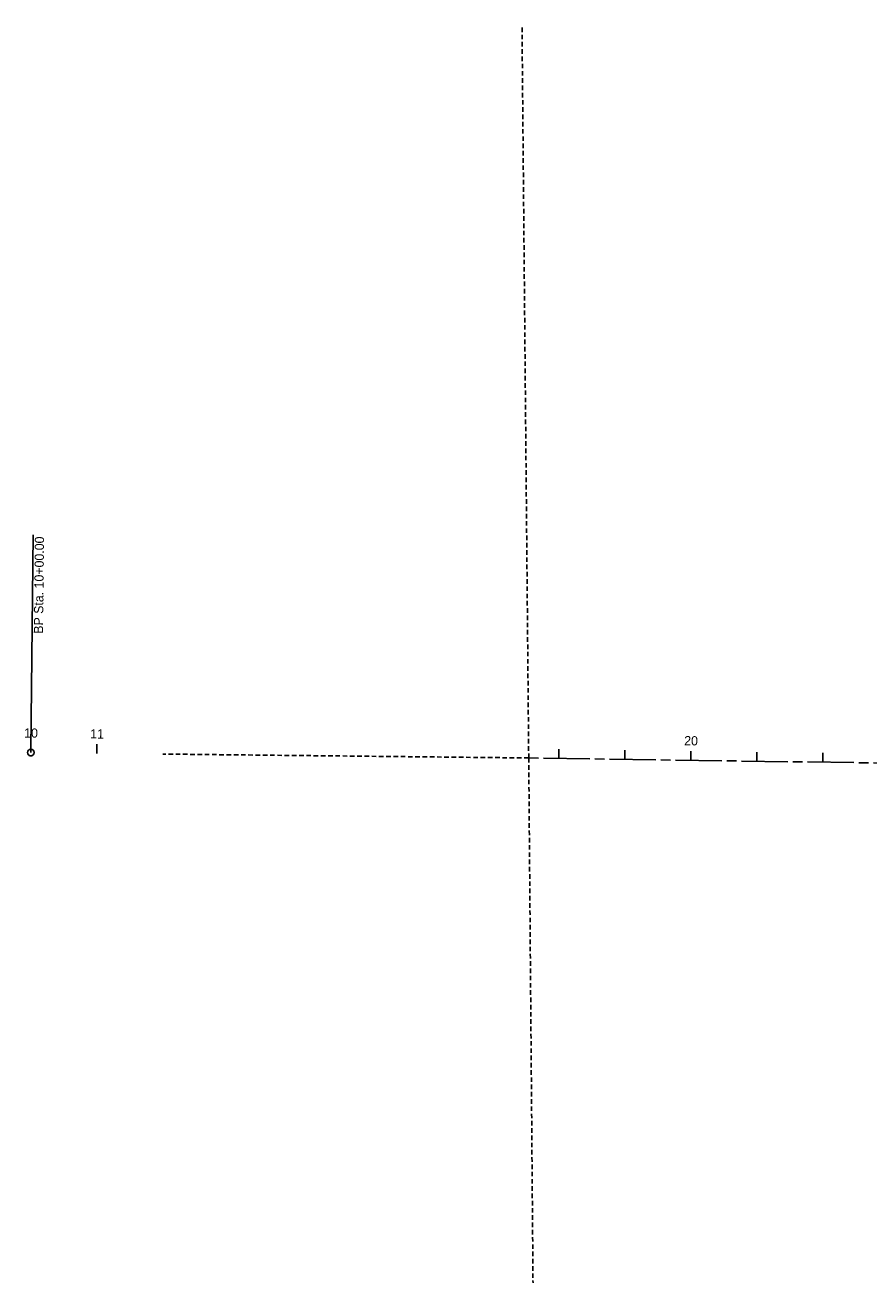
# Model space of a CAD drawing. Header units: feet. Extents: x 2295796 to 2298731, y 574101 to 576189.
# Tile 1 of 2: x 2295796 to 2297074, y 574203 to 576109. Entities that reach past the tile are written whole.
import ezdxf

# ---------------------------------------------------------------- set-up
doc = ezdxf.new("R2010")
doc.units = ezdxf.units.FT
doc.header["$LTSCALE"] = 50
doc.header["$MEASUREMENT"] = 0
doc.linetypes.add('CL', pattern=[2, 0.3, -0.15, 1.4, -0.15])
doc.linetypes.add('OhDOT_USTN2', pattern=[0.11, 0.069, -0.041])
for name, color, linetype in [('DV_X_Section_VMS_Line', 6, 'OhDOT_USTN2'), ('GE_P_CL', 7, 'CL'), ('GE_P_CL_Text', 7, 'Continuous'), ('RW_X_CL', 6, 'CL')]:
    doc.layers.add(name, color=color, linetype=linetype)
doc.styles.add('Slanted-Normal', font='font31.ttf', dxfattribs={"height": 0.14})

# ---------------------------------------------------------------- blocks, each defined once
blk = doc.blocks.new('AeccTickLine')
blk.add_line((0, 0), (0, 1))
blk = doc.blocks.new('AeccTickCircle')
blk.add_circle((0, 0), 1)

msp = doc.modelspace()

# ---------------------------------------------------------------- linework, layer by layer
at = {"layer": 'DV_X_Section_VMS_Line', "ltscale": 2, "flags": 128}
for points in [[(2296558.9, 574998.3), (2296548.7, 576108.7)], [(2296558.9, 574998.3), (2296004.5, 575004.2)], [(2296558.9, 574998.3), (2296565.4, 574203)]]:
    msp.add_lwpolyline(points, dxfattribs=at)
at = {"layer": 'GE_P_CL', "color": 7, "linetype": 'CL', "lineweight": -3}
msp.add_circle((2295804.5, 575006.4), 5, dxfattribs=at)
at = {"layer": 'GE_P_CL_Text', "color": 7, "linetype": 'Continuous', "lineweight": -3}
msp.add_line((2295804.6, 575011.4), (2295808.1, 575336.4), dxfattribs=at)
at = {"layer": 'RW_X_CL', "lineweight": -3}
msp.add_line((2296558.9, 574998.3), (2297339.9, 574987), dxfattribs=at)

# ---------------------------------------------------------------- block references
at = {"layer": 'GE_P_CL_Text', "color": 7, "linetype": 'Continuous', "lineweight": -3}
for name, p, xscale, yscale, zscale, rotation in [('AeccTickLine', (2295804.5, 575006.4), 14.0000000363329, 14.0000000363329, 14.0000000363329, 359.3833233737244), ('AeccTickLine', (2295904.5, 575005.3), 14.0000000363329, 14.0000000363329, 14.0000000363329, 359.3833233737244), ('AeccTickCircle', (2295804.5, 575006.4), 5.000000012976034, 5.000000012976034, 5.000000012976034, 359.383323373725), ('AeccTickLine', (2296604.5, 574997.6), 14.0000000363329, 14.0000000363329, 14.0000000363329, 359.1740561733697), ('AeccTickLine', (2296704.5, 574996.2), 14.0000000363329, 14.0000000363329, 14.0000000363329, 359.1740561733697), ('AeccTickLine', (2296804.5, 574994.7), 14.0000000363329, 14.0000000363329, 14.0000000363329, 359.1740561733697), ('AeccTickLine', (2296904.4, 574993.3), 14.0000000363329, 14.0000000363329, 14.0000000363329, 359.1740561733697), ('AeccTickLine', (2296904.4, 574993.3), 14.0000000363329, 14.0000000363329, 14.0000000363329, 359.1740561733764), ('AeccTickLine', (2297004.4, 574991.9), 14.0000000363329, 14.0000000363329, 14.0000000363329, 359.1740561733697)]:
    msp.add_blockref(name, p, dxfattribs=dict(at, xscale=xscale, yscale=yscale, zscale=zscale, rotation=rotation))

# ---------------------------------------------------------------- texts
at = {"layer": 'GE_P_CL_Text', "color": 7, "linetype": 'Continuous', "lineweight": -3, "char_height": 14, "style": 'Slanted-Normal'}
for s, insert, attachment_point, rotation in [('{\\C256;BP Sta. 10+00.00}', (2295810.6, 575333.9), 3, 89.3833), ('10', (2295804.8, 575028.9), 8, 359.3833), ('11', (2295904.8, 575027.8), 8, 359.3833), ('20', (2296804.8, 575017.2), 8, 359.1741)]:
    msp.add_mtext(s, dxfattribs=dict(at, insert=insert, attachment_point=attachment_point, rotation=rotation))

doc.saveas('drawing.dxf')
